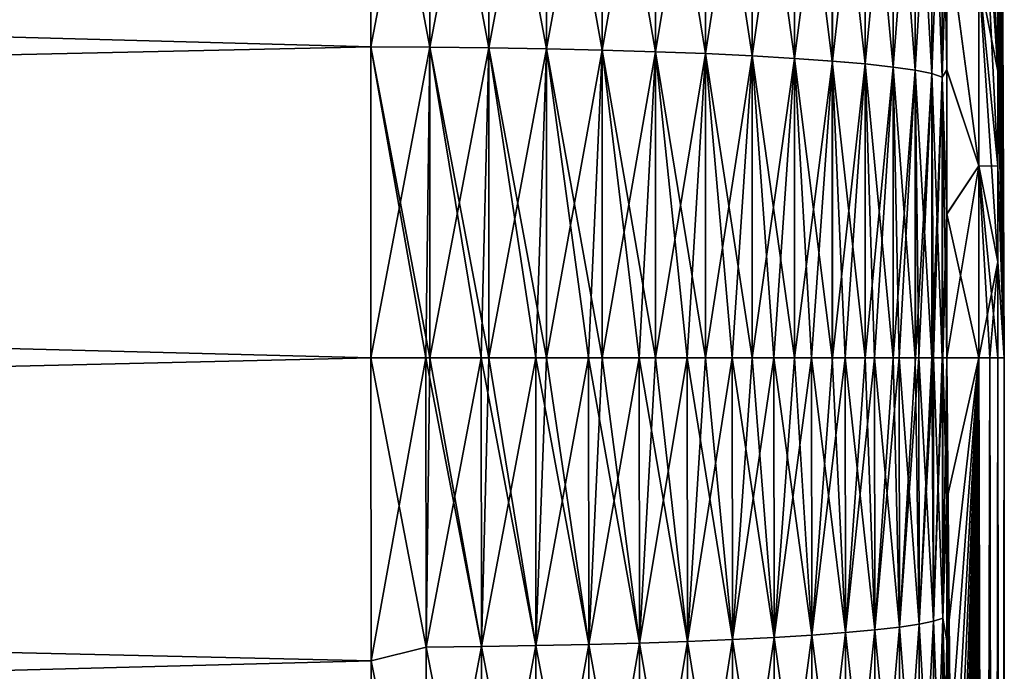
# Model space of a CAD drawing. Header units: metres. Extents: x -2 to 85, y -75 to 96.
# Tile 219 of 256: x 29.01 to 31.5, y -38.79 to -37.14. Entities that reach past the tile are written whole.
import ezdxf

# ---------------------------------------------------------------- set-up
doc = ezdxf.new("R2010")
doc.units = ezdxf.units.M
doc.layers.add('solid_20204500', color=7, linetype='CONTINUOUS')

msp = doc.modelspace()

# ---------------------------------------------------------------- linework, layer by layer
at = {"layer": 'solid_20204500'}
for points in [[(31.483782, -33.972858), (31.483782, -33.980206, 0.243153), (31.5, -38)], [(31.483782, -33.980206, -0.243153), (31.483782, -33.972858), (31.5, -38)], [(31.483782, -33.980206, 0.243153), (31.483782, -34.00222, 0.485418), (31.5, -38)], [(31.483782, -34.00222, -0.485418), (31.483782, -33.980206, -0.243153), (31.5, -38)], [(31.483782, -34.00222, 0.485418), (31.483782, -34.038826, 0.725912), (31.5, -38)], [(31.483782, -34.038826, -0.725912), (31.483782, -34.00222, -0.485418), (31.5, -38)], [(31.483782, -34.038826, 0.725912), (31.483782, -34.089882, 0.963758), (31.5, -38)], [(31.483782, -34.089882, -0.963758), (31.483782, -34.038826, -0.725912), (31.5, -38)], [(31.483782, -34.089882, 0.963758), (31.483782, -34.155205, 1.198087), (31.5, -38)], [(31.483782, -34.155205, -1.198087), (31.483782, -34.089882, -0.963758), (31.5, -38)], [(31.483782, -34.155205, 1.198087), (31.483782, -34.234558, 1.428044), (31.5, -38)], [(31.483782, -34.234558, -1.428044), (31.483782, -34.155205, -1.198087), (31.5, -38)], [(31.483782, -34.234558, 1.428044), (31.483782, -34.327652, 1.65279), (31.5, -38)], [(31.483782, -34.327652, -1.65279), (31.483782, -34.234558, -1.428044), (31.5, -38)], [(31.483782, -34.327652, 1.65279), (31.483782, -34.434143, 1.871505), (31.5, -38)], [(31.483782, -34.434143, -1.871505), (31.483782, -34.327652, -1.65279), (31.5, -38)], [(31.483782, -34.434143, 1.871505), (31.483782, -34.55365, 2.083392), (31.5, -38)], [(31.483782, -34.55365, -2.083392), (31.483782, -34.434143, -1.871505), (31.5, -38)], [(31.483782, -34.55365, 2.083392), (31.483782, -34.68573, 2.287677), (31.5, -38)], [(31.483782, -34.68573, -2.287677), (31.483782, -34.55365, -2.083392), (31.5, -38)], [(31.483782, -34.68573, 2.287677), (31.483782, -34.829903, 2.483613), (31.5, -38)], [(31.483782, -34.829903, -2.483613), (31.483782, -34.68573, -2.287677), (31.5, -38)], [(31.483782, -34.829903, 2.483613), (31.483782, -34.985641, 2.670488), (31.5, -38)], [(31.483782, -34.985641, -2.670488), (31.483782, -34.829903, -2.483613), (31.5, -38)], [(31.483782, -34.985641, 2.670488), (31.483782, -35.152382, 2.847618), (31.5, -38)], [(31.483782, -35.152382, -2.847618), (31.483782, -34.985641, -2.670488), (31.5, -38)], [(31.483782, -35.152382, 2.847618), (31.483782, -35.329514, 3.014358), (31.5, -38)], [(31.483782, -35.329514, -3.014358), (31.483782, -35.152382, -2.847618), (31.5, -38)], [(31.483782, -35.329514, 3.014358), (31.483782, -35.516388, 3.170099), (31.5, -38)], [(31.483782, -35.516388, -3.170099), (31.483782, -35.329514, -3.014358), (31.5, -38)], [(31.483782, -35.516388, 3.170099), (31.483782, -35.712322, 3.314272), (31.5, -38)], [(31.483782, -35.712322, -3.314272), (31.483782, -35.516388, -3.170099), (31.5, -38)], [(31.483782, -35.712322, 3.314272), (31.483782, -35.916607, 3.446352), (31.5, -38)], [(31.483782, -35.916607, -3.446352), (31.483782, -35.712322, -3.314272), (31.5, -38)], [(31.483782, -35.916607, 3.446352), (31.483782, -36.128494, 3.565856), (31.5, -38)], [(31.483782, -36.128494, -3.565856), (31.483782, -35.916607, -3.446352), (31.5, -38)], [(31.435064, -36.071583, -7.823894), (31.483782, -37.036243, -3.910119), (31.483782, -37.274086, -3.961176)], [(31.435064, -36.547497, -7.926055), (31.435064, -36.071583, -7.823894), (31.483782, -37.274086, -3.961176)], [(31.483782, -36.128494, 3.565856), (31.483782, -36.34721, 3.672349), (31.5, -38)], [(31.483782, -36.34721, -3.672349), (31.483782, -36.128494, -3.565856), (31.5, -38)], [(31.483782, -36.34721, 3.672349), (31.483782, -36.571957, 3.765442), (31.5, -38)], [(31.483782, -36.571957, -3.765442), (31.483782, -36.34721, -3.672349), (31.5, -38)], [(13.349999, -36.763554, 13.93477), (29.895023, -37.212536, 13.520465), (29.895031, -36.427731, 13.451805)], [(13.35, -36.763546, -13.934657), (29.89497, -36.427715, -13.451804), (29.894979, -37.212524, -13.520466)], [(29.89497, -36.427715, -13.451804), (30.044439, -36.429047, -13.440265), (30.044434, -37.213192, -13.508872)], [(29.894979, -37.212524, -13.520466), (29.89497, -36.427715, -13.451804), (30.044434, -37.213192, -13.508872)], [(29.895031, -36.427731, 13.451805), (29.895023, -37.212536, 13.520465), (30.04451, -36.429047, 13.440536)], [(29.895023, -37.212536, 13.520465), (30.044506, -37.213192, 13.509144), (30.04451, -36.429047, 13.440536)], [(30.044434, -37.213192, -13.508872), (30.044439, -36.429047, -13.440265), (30.194088, -37.214756, -13.482039)], [(30.044439, -36.429047, -13.440265), (30.194094, -36.432167, -13.413568), (30.194088, -37.214756, -13.482039)], [(30.04451, -36.429047, 13.440536), (30.044506, -37.213192, 13.509144), (30.194164, -36.432167, 13.413838)], [(30.044506, -37.213192, 13.509144), (30.19416, -37.214756, 13.48231), (30.194164, -36.432167, 13.413838)], [(30.194088, -37.214756, -13.482039), (30.194094, -36.432167, -13.413568), (30.340252, -37.21719, -13.44022)], [(30.194094, -36.432167, -13.413568), (30.340258, -36.437031, -13.371961), (30.340252, -37.21719, -13.44022)], [(30.194164, -36.432167, 13.413838), (30.19416, -37.214756, 13.48231), (30.340328, -36.437031, 13.372231)], [(30.19416, -37.214756, 13.48231), (30.340324, -37.21719, 13.440489), (30.340328, -36.437031, 13.372231)], [(30.340252, -37.21719, -13.44022), (30.340258, -36.437031, -13.371961), (30.481426, -37.220474, -13.383842)], [(30.340258, -36.437031, -13.371961), (30.48143, -36.443588, -13.31587), (30.481426, -37.220474, -13.383842)], [(30.340328, -36.437031, 13.372231), (30.340324, -37.21719, 13.440489), (30.481503, -36.443588, 13.316138)], [(30.340324, -37.21719, 13.440489), (30.481497, -37.220474, 13.384111), (30.481503, -36.443588, 13.316138)], [(30.481426, -37.220474, -13.383842), (30.48143, -36.443588, -13.31587), (30.616156, -37.224571, -13.313488)], [(30.48143, -36.443588, -13.31587), (30.616161, -36.451767, -13.245872), (30.616156, -37.224571, -13.313488)], [(30.481503, -36.443588, 13.316138), (30.481497, -37.220474, 13.384111), (30.616232, -36.451767, 13.24614)], [(30.481497, -37.220474, 13.384111), (30.616228, -37.224571, 13.313756), (30.616232, -36.451767, 13.24614)], [(30.616156, -37.224571, -13.313488), (30.616161, -36.451767, -13.245872), (30.743059, -37.229443, -13.229877)], [(30.616161, -36.451767, -13.245872), (30.743065, -36.461491, -13.162686), (30.743059, -37.229443, -13.229877)], [(30.616232, -36.451767, 13.24614), (30.616228, -37.224571, 13.313756), (30.743135, -36.461491, 13.162954)], [(30.616228, -37.224571, 13.313756), (30.74313, -37.229443, 13.230145), (30.743135, -36.461491, 13.162954)], [(30.743059, -37.229443, -13.229877), (30.743065, -36.461491, -13.162686), (30.860832, -37.235035, -13.133872)], [(30.743065, -36.461491, -13.162686), (30.860838, -36.472656, -13.067168), (30.860832, -37.235035, -13.133872)], [(30.743135, -36.461491, 13.162954), (30.74313, -37.229443, 13.230145), (30.860909, -36.472656, 13.067435)], [(30.74313, -37.229443, 13.230145), (30.860903, -37.235035, 13.134138), (30.860909, -36.472656, 13.067435)], [(30.860832, -37.235035, -13.133872), (30.860838, -36.472656, -13.067168), (30.968266, -37.241291, -13.026456)], [(30.860838, -36.472656, -13.067168), (30.968269, -36.485149, -12.960299), (30.968266, -37.241291, -13.026456)], [(30.860909, -36.472656, 13.067435), (30.860903, -37.235035, 13.134138), (30.96834, -36.485149, 12.960565)], [(30.860903, -37.235035, 13.134138), (30.968334, -37.241291, 13.026723), (30.96834, -36.485149, 12.960565)], [(30.968266, -37.241291, -13.026456), (30.968269, -36.485149, -12.960299), (31.064253, -37.248146, -12.908735)], [(30.968269, -36.485149, -12.960299), (31.064259, -36.498837, -12.843175), (31.064253, -37.248146, -12.908735)], [(30.96834, -36.485149, 12.960565), (30.968334, -37.241291, 13.026723), (31.064327, -36.498837, 12.843441)], [(30.968334, -37.241291, 13.026723), (31.064322, -37.248146, 12.909), (31.064327, -36.498837, 12.843441)], [(31.064253, -37.248146, -12.908735), (31.064259, -36.498837, -12.843175), (31.14781, -37.255531, -12.781918)], [(31.064259, -36.498837, -12.843175), (31.147814, -36.513584, -12.717001), (31.14781, -37.255531, -12.781918)], [(31.064327, -36.498837, 12.843441), (31.064322, -37.248146, 12.909), (31.147882, -36.513584, 12.717267)], [(31.064322, -37.248146, 12.909), (31.147879, -37.255531, 12.782183), (31.147882, -36.513584, 12.717267)], [(31.14781, -37.255531, -12.781918), (31.147814, -36.513584, -12.717001), (31.218077, -37.263374, -12.647307)], [(31.147814, -36.513584, -12.717001), (31.218082, -36.52924, -12.583075), (31.218077, -37.263374, -12.647307)], [(31.147882, -36.513584, 12.717267), (31.147879, -37.255531, 12.782183), (31.218149, -36.52924, 12.58334)], [(31.147879, -37.255531, 12.782183), (31.218145, -37.263374, 12.647573), (31.218149, -36.52924, 12.58334)], [(31.218077, -37.263374, -12.647307), (31.218082, -36.52924, -12.583075), (31.274332, -37.271587, -12.506287)], [(31.218082, -36.52924, -12.583075), (31.274338, -36.545639, -12.44277), (31.274332, -37.271587, -12.506287)], [(31.218149, -36.52924, 12.58334), (31.218145, -37.263374, 12.647573), (31.274405, -36.545639, 12.443035)], [(31.218145, -37.263374, 12.647573), (31.274399, -37.271587, 12.506552), (31.274405, -36.545639, 12.443035)], [(31.274332, -37.271587, -12.506287), (31.274338, -36.545639, -12.44277), (31.315998, -37.28009, -12.360305)], [(31.274338, -36.545639, -12.44277), (31.316004, -36.562614, -12.29753), (31.315998, -37.28009, -12.360305)], [(31.274405, -36.545639, 12.443035), (31.274399, -37.271587, 12.506552), (31.316069, -36.562614, 12.297794)], [(31.274399, -37.271587, 12.506552), (31.316065, -37.28009, 12.36057), (31.316069, -36.562614, 12.297794)], [(31.315998, -37.28009, -12.360305), (31.316004, -36.562614, -12.29753), (31.342648, -37.288792, -12.210863)], [(31.316004, -36.562614, -12.29753), (31.342651, -36.579994, -12.148847), (31.342648, -37.288792, -12.210863)], [(31.316069, -36.562614, 12.297794), (31.316065, -37.28009, 12.36057), (31.342716, -36.579994, 12.149111)], [(31.435064, -36.547497, 7.926055), (31.483782, -37.274086, 3.961176), (31.483782, -37.036243, 3.910119)], [(31.435064, -36.547497, 7.926055), (31.435064, -37.028709, 7.999294), (31.483782, -37.274086, 3.961176)], [(31.435064, -36.547497, -7.926055), (31.483782, -37.274086, -3.961176), (31.483782, -37.514584, -3.997778)], [(31.435064, -37.028709, -7.999294), (31.435064, -36.547497, -7.926055), (31.483782, -37.514584, -3.997778)], [(31.316065, -37.28009, 12.36057), (31.342712, -37.288792, 12.211127), (31.342716, -36.579994, 12.149111)], [(31.35405, -37.270309, -12.058048), (31.342648, -37.288792, -12.210863), (31.342651, -36.579994, -12.148847)], [(31.35405, -36.906326, -12.030479), (31.35405, -37.270309, -12.058048), (31.342651, -36.579994, -12.148847)], [(31.354044, -36.907761, 12.030883), (31.342716, -36.579994, 12.149111), (31.342712, -37.288792, 12.211127)], [(31.483782, -36.571957, 3.765442), (31.483782, -36.801914, 3.844795), (31.5, -38)], [(31.483782, -36.801914, -3.844795), (31.483782, -36.571957, -3.765442), (31.5, -38)], [(13.349999, -36.763554, 13.93477), (13.349999, -37.575203, 13.983068), (29.895023, -37.212536, 13.520465)], [(13.35, -37.575188, -13.982955), (13.35, -36.763546, -13.934657), (29.894979, -37.212524, -13.520466)], [(31.483782, -36.801914, 3.844795), (31.483782, -37.036243, 3.910119), (31.5, -38)], [(31.483782, -37.036243, -3.910119), (31.483782, -36.801914, -3.844795), (31.5, -38)], [(31.354044, -37.271336, 12.058323), (31.354044, -36.907761, 12.030883), (31.342712, -37.288792, 12.211127)], [(31.435064, -37.513466, 8.043345), (31.354044, -36.907761, 12.030883), (31.354044, -37.271336, 12.058323)], [(31.435064, -37.028709, 7.999294), (31.354044, -36.907761, 12.030883), (31.435064, -37.513466, 8.043345)], [(31.435064, -37.513466, -8.043345), (31.35405, -37.270309, -12.058048), (31.35405, -36.906326, -12.030479)], [(31.435064, -37.513466, -8.043345), (31.35405, -36.906326, -12.030479), (31.435064, -37.028709, -7.999294)], [(31.435064, -37.028709, 7.999294), (31.483782, -37.514584, 3.997778), (31.483782, -37.274086, 3.961176)], [(31.435064, -37.028709, 7.999294), (31.435064, -37.513466, 8.043345), (31.483782, -37.514584, 3.997778)], [(31.435064, -37.028709, -7.999294), (31.483782, -37.514584, -3.997778), (31.483782, -37.756847, -4.019793)], [(31.435064, -37.513466, -8.043345), (31.435064, -37.028709, -7.999294), (31.483782, -37.756847, -4.019793)], [(31.483782, -37.036243, 3.910119), (31.483782, -37.274086, 3.961176), (31.5, -38)], [(31.483782, -37.274086, -3.961176), (31.483782, -37.036243, -3.910119), (31.5, -38)], [(13.349999, -37.575203, 13.983068), (29.895012, -38, 13.543378), (29.895023, -37.212536, 13.520465)], [(13.35, -37.575188, -13.982955), (29.894979, -37.212524, -13.520466), (29.895012, -38, -13.543378)], [(29.894979, -37.212524, -13.520466), (30.044434, -37.213192, -13.508872), (30.044426, -38, -13.53177)], [(30.034353, -38, -13.533022), (29.894979, -37.212524, -13.520466), (30.044426, -38, -13.53177)], [(30.034353, -38, -13.533022), (29.895012, -38, -13.543378), (29.894979, -37.212524, -13.520466)], [(29.895023, -37.212536, 13.520465), (29.895012, -38, 13.543378), (30.044506, -37.213192, 13.509144)], [(29.895012, -38, 13.543378), (30.034405, -38, 13.533296), (30.044506, -37.213192, 13.509144)], [(30.034405, -38, 13.533296), (30.044498, -38, 13.532042), (30.044506, -37.213192, 13.509144)], [(30.174807, -38, -13.509239), (30.044426, -38, -13.53177), (30.044434, -37.213192, -13.508872)], [(30.044434, -37.213192, -13.508872), (30.194088, -37.214756, -13.482039), (30.194082, -38, -13.504891)], [(30.174807, -38, -13.509239), (30.044434, -37.213192, -13.508872), (30.194082, -38, -13.504891)], [(30.044506, -37.213192, 13.509144), (30.044498, -38, 13.532042), (30.19416, -37.214756, 13.48231)], [(30.044498, -38, 13.532042), (30.174862, -38, 13.509514), (30.19416, -37.214756, 13.48231)], [(30.174862, -38, 13.509514), (30.194155, -38, 13.505162), (30.19416, -37.214756, 13.48231)], [(30.312754, -38, -13.472117), (30.194082, -38, -13.504891), (30.194088, -37.214756, -13.482039)], [(30.194088, -37.214756, -13.482039), (30.340252, -37.21719, -13.44022), (30.340248, -38, -13.463001)], [(30.312754, -38, -13.472117), (30.194088, -37.214756, -13.482039), (30.340248, -38, -13.463001)], [(30.19416, -37.214756, 13.48231), (30.194155, -38, 13.505162), (30.340324, -37.21719, 13.440489)], [(30.194155, -38, 13.505162), (30.31284, -38, 13.472383), (30.340324, -37.21719, 13.440489)], [(30.31284, -38, 13.472383), (30.340321, -38, 13.463271), (30.340324, -37.21719, 13.440489)], [(30.446465, -38, -13.422075), (30.340248, -38, -13.463001), (30.340252, -37.21719, -13.44022)], [(30.340252, -37.21719, -13.44022), (30.481426, -37.220474, -13.383842), (30.481421, -38, -13.406528)], [(30.446465, -38, -13.422075), (30.340252, -37.21719, -13.44022), (30.481421, -38, -13.406528)], [(30.340324, -37.21719, 13.440489), (30.340321, -38, 13.463271), (30.481497, -37.220474, 13.384111)], [(30.340321, -38, 13.463271), (30.446573, -38, 13.422329), (30.481497, -37.220474, 13.384111)], [(30.446573, -38, 13.422329), (30.481493, -38, 13.406797), (30.481497, -37.220474, 13.384111)], [(30.57478, -38, -13.359566), (30.481421, -38, -13.406528), (30.481426, -37.220474, -13.383842)], [(30.481426, -37.220474, -13.383842), (30.616156, -37.224571, -13.313488), (30.616152, -38, -13.336054)], [(30.57478, -38, -13.359566), (30.481426, -37.220474, -13.383842), (30.616152, -38, -13.336054)], [(30.481497, -37.220474, 13.384111), (30.481493, -38, 13.406797), (30.616228, -37.224571, 13.313756)], [(30.481493, -38, 13.406797), (30.574909, -38, 13.359802), (30.616228, -37.224571, 13.313756)], [(30.574909, -38, 13.359802), (30.616224, -38, 13.336322), (30.616228, -37.224571, 13.313756)], [(30.696432, -38, -13.285237), (30.616152, -38, -13.336054), (30.616156, -37.224571, -13.313488)], [(30.616156, -37.224571, -13.313488), (30.743059, -37.229443, -13.229877), (30.743055, -38, -13.252302)], [(30.696432, -38, -13.285237), (30.616156, -37.224571, -13.313488), (30.743055, -38, -13.252302)], [(30.616228, -37.224571, 13.313756), (30.616224, -38, 13.336322), (30.74313, -37.229443, 13.230145)], [(30.616224, -38, 13.336322), (30.696579, -38, 13.285454), (30.74313, -37.229443, 13.230145)], [(30.696579, -38, 13.285454), (30.743126, -38, 13.25257), (30.74313, -37.229443, 13.230145)], [(30.810429, -38, -13.199739), (30.743055, -38, -13.252302), (30.743059, -37.229443, -13.229877)], [(30.743059, -37.229443, -13.229877), (30.860832, -37.235035, -13.133872), (30.860828, -38, -13.156134)], [(30.810429, -38, -13.199739), (30.743059, -37.229443, -13.229877), (30.860828, -38, -13.156134)], [(30.74313, -37.229443, 13.230145), (30.743126, -38, 13.25257), (30.860903, -37.235035, 13.134138)], [(30.743126, -38, 13.25257), (30.810589, -38, 13.199931), (30.860903, -37.235035, 13.134138)], [(30.810589, -38, 13.199931), (30.860899, -38, 13.156401), (30.860903, -37.235035, 13.134138)], [(30.915758, -38, -13.103849), (30.860828, -38, -13.156134), (30.860832, -37.235035, -13.133872)], [(30.860832, -37.235035, -13.133872), (30.968266, -37.241291, -13.026456), (30.968262, -38, -13.048536)], [(30.915758, -38, -13.103849), (30.860832, -37.235035, -13.133872), (30.968262, -38, -13.048536)], [(30.860903, -37.235035, 13.134138), (30.860899, -38, 13.156401), (30.968334, -37.241291, 13.026723)], [(30.860899, -38, 13.156401), (30.915926, -38, 13.104017), (30.968334, -37.241291, 13.026723)], [(30.915926, -38, 13.104017), (30.96833, -38, 13.048802), (30.968334, -37.241291, 13.026723)], [(31.011517, -38, -12.998401), (30.968262, -38, -13.048536), (30.968266, -37.241291, -13.026456)], [(30.968266, -37.241291, -13.026456), (31.064253, -37.248146, -12.908735), (31.064249, -38, -12.930616)], [(31.011517, -38, -12.998401), (30.968266, -37.241291, -13.026456), (31.064249, -38, -12.930616)], [(30.968334, -37.241291, 13.026723), (30.96833, -38, 13.048802), (31.064322, -37.248146, 12.909)], [(30.96833, -38, 13.048802), (31.011688, -38, 12.998542), (31.064322, -37.248146, 12.909)], [(31.011688, -38, 12.998542), (31.064318, -38, 12.930882), (31.064322, -37.248146, 12.909)], [(31.096872, -38, -12.884297), (31.064249, -38, -12.930616), (31.064253, -37.248146, -12.908735)], [(31.064253, -37.248146, -12.908735), (31.14781, -37.255531, -12.781918), (31.147804, -38, -12.803584)], [(31.096872, -38, -12.884297), (31.064253, -37.248146, -12.908735), (31.147804, -38, -12.803584)], [(31.064322, -37.248146, 12.909), (31.064318, -38, 12.930882), (31.147879, -37.255531, 12.782183)], [(31.064318, -38, 12.930882), (31.097042, -38, 12.884413), (31.147879, -37.255531, 12.782183)], [(31.097042, -38, 12.884413), (31.147873, -38, 12.803849), (31.147879, -37.255531, 12.782183)], [(31.171049, -38, -12.76255), (31.147804, -38, -12.803584), (31.14781, -37.255531, -12.781918)], [(31.14781, -37.255531, -12.781918), (31.218077, -37.263374, -12.647307), (31.218073, -38, -12.668746)], [(31.171049, -38, -12.76255), (31.14781, -37.255531, -12.781918), (31.218073, -38, -12.668746)], [(31.147879, -37.255531, 12.782183), (31.147873, -38, 12.803849), (31.218145, -37.263374, 12.647573)], [(31.147873, -38, 12.803849), (31.171213, -38, 12.76264), (31.218145, -37.263374, 12.647573)], [(31.171213, -38, 12.76264), (31.21814, -38, 12.669011), (31.218145, -37.263374, 12.647573)], [(31.233398, -38, -12.634156), (31.218073, -38, -12.668746), (31.218077, -37.263374, -12.647307)], [(31.218077, -37.263374, -12.647307), (31.274332, -37.271587, -12.506287), (31.274328, -38, -12.527484)], [(31.233398, -38, -12.634156), (31.218077, -37.263374, -12.647307), (31.274328, -38, -12.527484)], [(31.218145, -37.263374, 12.647573), (31.21814, -38, 12.669011), (31.274399, -37.271587, 12.506552)], [(31.21814, -38, 12.669011), (31.233551, -38, 12.634222), (31.274399, -37.271587, 12.506552)], [(31.233551, -38, 12.634222), (31.274925, -38, 12.526192), (31.274399, -37.271587, 12.506552)], [(31.283274, -38, -12.500379), (31.274328, -38, -12.527484), (31.274332, -37.271587, -12.506287)], [(31.274332, -37.271587, -12.506287), (31.315998, -37.28009, -12.360305), (31.315994, -38, -12.381254)], [(31.283274, -38, -12.500379), (31.274332, -37.271587, -12.506287), (31.315994, -38, -12.381254)], [(31.274399, -37.271587, 12.506552), (31.274925, -38, 12.526192), (31.316065, -37.28009, 12.36057)], [(31.274925, -38, 12.526192), (31.283411, -38, 12.500422), (31.316065, -37.28009, 12.36057)], [(31.283411, -38, 12.500422), (31.316504, -38, 12.379593), (31.316065, -37.28009, 12.36057)], [(31.320223, -38, -12.362389), (31.315994, -38, -12.381254), (31.315998, -37.28009, -12.360305)], [(31.315998, -37.28009, -12.360305), (31.342648, -37.288792, -12.210863), (31.342644, -38, -12.231557)], [(31.320223, -38, -12.362389), (31.315998, -37.28009, -12.360305), (31.342644, -38, -12.231557)], [(31.316065, -37.28009, 12.36057), (31.316504, -38, 12.379593), (31.342712, -37.288792, 12.211127)], [(31.316504, -38, 12.379593), (31.320345, -38, 12.362391), (31.342712, -37.288792, 12.211127)], [(31.320345, -38, 12.362391), (31.342709, -38, 12.23182), (31.342712, -37.288792, 12.211127)], [(31.343836, -38, -12.221846), (31.342644, -38, -12.231557), (31.342648, -37.288792, -12.210863)], [(31.35405, -37.270309, -12.058048), (31.35405, -37.634975, -12.074616), (31.342648, -37.288792, -12.210863)], [(31.354048, -38, -12.080166), (31.343836, -38, -12.221846), (31.342648, -37.288792, -12.210863)], [(31.35405, -37.634975, -12.074616), (31.354048, -38, -12.080166), (31.342648, -37.288792, -12.210863)], [(31.354046, -37.635529, 12.074755), (31.342712, -37.288792, 12.211127), (31.342709, -38, 12.23182)], [(31.354046, -37.635529, 12.074755), (31.354044, -37.271336, 12.058323), (31.342712, -37.288792, 12.211127)], [(31.435064, -37.513466, 8.043345), (31.354044, -37.271336, 12.058323), (31.354046, -37.635529, 12.074755)], [(31.435064, -37.513466, -8.043345), (31.35405, -37.634975, -12.074616), (31.35405, -37.270309, -12.058048)], [(31.483782, -37.274086, 3.961176), (31.483782, -37.514584, 3.997778), (31.5, -38)], [(31.483782, -37.514584, -3.997778), (31.483782, -37.274086, -3.961176), (31.5, -38)], [(31.435064, -37.513466, 8.043345), (31.354046, -37.635529, 12.074755), (31.354048, -38, 12.080166)], [(31.435064, -37.513466, 8.043345), (31.354048, -38, 12.080166), (31.435064, -38, 8.058046)], [(31.435064, -38, -8.058046), (31.35405, -37.634975, -12.074616), (31.435064, -37.513466, -8.043345)], [(31.435064, -37.513466, 8.043345), (31.483782, -37.756847, 4.019793), (31.483782, -37.514584, 3.997778)], [(31.435064, -37.513466, 8.043345), (31.435064, -38, 8.058046), (31.483782, -37.756847, 4.019793)], [(31.435064, -37.513466, -8.043345), (31.483782, -37.756847, -4.019793), (31.483782, -38, -4.027141)], [(31.435064, -37.513466, -8.043345), (31.483782, -38, -4.027141), (31.463511, -38, -6.040524)], [(31.435064, -38, -8.058046), (31.435064, -37.513466, -8.043345), (31.463511, -38, -6.040524)], [(31.483782, -37.514584, 3.997778), (31.483782, -37.756847, 4.019793), (31.5, -38)], [(31.483782, -37.756847, -4.019793), (31.483782, -37.514584, -3.997778), (31.5, -38)], [(13.349999, -37.575203, 13.983068), (13.349999, -38.38829, 13.984129), (29.895012, -38, 13.543378)], [(13.35, -38.388268, -13.984017), (13.35, -37.575188, -13.982955), (29.895012, -38, -13.543378)], [(31.354046, -37.635529, 12.074755), (31.342709, -38, 12.23182), (31.343922, -38, 12.221943)], [(31.354046, -37.635529, 12.074755), (31.343922, -38, 12.221943), (31.354048, -38, 12.080166)], [(31.435064, -38, -8.058046), (31.354048, -38, -12.080166), (31.35405, -37.634975, -12.074616)], [(31.435064, -38, 8.058046), (31.463511, -38, 6.040524), (31.483782, -37.756847, 4.019793)], [(31.463511, -38, 6.040524), (31.483782, -38, 4.027141), (31.483782, -37.756847, 4.019793)], [(31.483782, -37.756847, 4.019793), (31.483782, -38, 4.027141), (31.5, -38)], [(31.483782, -38, -4.027141), (31.483782, -37.756847, -4.019793), (31.5, -38)], [(13.349999, -38.38829, 13.984129), (29.895658, -38.766853, 13.521633), (29.895012, -38, 13.543378)], [(29.895658, -38.766853, -13.521633), (13.35, -38.388268, -13.984017), (29.895012, -38, -13.543378)], [(29.895658, -38.766853, 13.521633), (30.034405, -38, 13.533296), (29.895012, -38, 13.543378)], [(30.034985, -38.732197, -13.512955), (29.895012, -38, -13.543378), (30.034353, -38, -13.533022)], [(30.034985, -38.732197, -13.512955), (29.895658, -38.766853, -13.521633), (29.895012, -38, -13.543378)], [(30.034985, -38.732197, 13.512955), (30.034405, -38, 13.533296), (29.895658, -38.766853, 13.521633)], [(30.175514, -38.730728, -13.489113), (30.034353, -38, -13.533022), (30.044426, -38, -13.53177)], [(30.175514, -38.730728, -13.489113), (30.034985, -38.732197, -13.512955), (30.034353, -38, -13.533022)], [(30.034985, -38.732197, 13.512955), (30.044498, -38, 13.532042), (30.034405, -38, 13.533296)], [(30.034985, -38.732197, 13.512955), (30.174862, -38, 13.509514), (30.044498, -38, 13.532042)], [(30.175514, -38.730728, 13.489113), (30.174862, -38, 13.509514), (30.034985, -38.732197, 13.512955)], [(30.175514, -38.730728, -13.489113), (30.044426, -38, -13.53177), (30.174807, -38, -13.509239)], [(30.313429, -38.728546, -13.452116), (30.174807, -38, -13.509239), (30.194082, -38, -13.504891)], [(30.313429, -38.728546, -13.452116), (30.175514, -38.730728, -13.489113), (30.174807, -38, -13.509239)], [(30.175514, -38.730728, 13.489113), (30.194155, -38, 13.505162), (30.174862, -38, 13.509514)], [(30.175514, -38.730728, 13.489113), (30.31284, -38, 13.472383), (30.194155, -38, 13.505162)], [(30.313429, -38.728546, 13.452116), (30.31284, -38, 13.472383), (30.175514, -38.730728, 13.489113)], [(30.313429, -38.728546, -13.452116), (30.194082, -38, -13.504891), (30.312754, -38, -13.472117)], [(30.447233, -38.725674, -13.402242), (30.312754, -38, -13.472117), (30.340248, -38, -13.463001)], [(30.447233, -38.725674, -13.402242), (30.313429, -38.728546, -13.452116), (30.312754, -38, -13.472117)], [(30.313429, -38.728546, 13.452116), (30.340321, -38, 13.463271), (30.31284, -38, 13.472383)], [(30.313429, -38.728546, 13.452116), (30.446573, -38, 13.422329), (30.340321, -38, 13.463271)], [(30.447233, -38.725674, 13.402242), (30.446573, -38, 13.422329), (30.313429, -38.728546, 13.452116)], [(30.447233, -38.725674, -13.402242), (30.340248, -38, -13.463001), (30.446465, -38, -13.422075)], [(30.575506, -38.722126, -13.339846), (30.446465, -38, -13.422075), (30.481421, -38, -13.406528)], [(30.575506, -38.722126, -13.339846), (30.447233, -38.725674, -13.402242), (30.446465, -38, -13.422075)], [(30.447233, -38.725674, 13.402242), (30.481493, -38, 13.406797), (30.446573, -38, 13.422329)], [(30.447233, -38.725674, 13.402242), (30.574909, -38, 13.359802), (30.481493, -38, 13.406797)], [(30.575506, -38.722126, 13.339846), (30.574909, -38, 13.359802), (30.447233, -38.725674, 13.402242)], [(30.575506, -38.722126, -13.339846), (30.481421, -38, -13.406528), (30.57478, -38, -13.359566)], [(30.697155, -38.717945, -13.26559), (30.57478, -38, -13.359566), (30.616152, -38, -13.336054)], [(30.697155, -38.717945, -13.26559), (30.575506, -38.722126, -13.339846), (30.57478, -38, -13.359566)], [(30.575506, -38.722126, 13.339846), (30.616224, -38, 13.336322), (30.574909, -38, 13.359802)], [(30.575506, -38.722126, 13.339846), (30.696579, -38, 13.285454), (30.616224, -38, 13.336322)], [(30.697155, -38.717945, 13.26559), (30.696579, -38, 13.285454), (30.575506, -38.722126, 13.339846)], [(30.697155, -38.717945, -13.26559), (30.616152, -38, -13.336054), (30.696432, -38, -13.285237)], [(30.811167, -38.713169, -13.180217), (30.696432, -38, -13.285237), (30.743055, -38, -13.252302)], [(30.811167, -38.713169, -13.180217), (30.697155, -38.717945, -13.26559), (30.696432, -38, -13.285237)], [(30.697155, -38.717945, 13.26559), (30.743126, -38, 13.25257), (30.696579, -38, 13.285454)], [(30.697155, -38.717945, 13.26559), (30.810589, -38, 13.199931), (30.743126, -38, 13.25257)], [(30.811167, -38.713169, 13.180217), (30.810589, -38, 13.199931), (30.697155, -38.717945, 13.26559)], [(30.811167, -38.713169, -13.180217), (30.743055, -38, -13.252302), (30.810429, -38, -13.199739)], [(30.916529, -38.70784, -13.08447), (30.810429, -38, -13.199739), (30.860828, -38, -13.156134)], [(30.916529, -38.70784, -13.08447), (30.811167, -38.713169, -13.180217), (30.810429, -38, -13.199739)], [(30.811167, -38.713169, 13.180217), (30.860899, -38, 13.156401), (30.810589, -38, 13.199931)], [(30.811167, -38.713169, 13.180217), (30.915926, -38, 13.104017), (30.860899, -38, 13.156401)], [(30.916529, -38.70784, 13.08447), (30.915926, -38, 13.104017), (30.811167, -38.713169, 13.180217)], [(30.916529, -38.70784, -13.08447), (30.860828, -38, -13.156134), (30.915758, -38, -13.103849)], [(31.012278, -38.702003, -12.979136), (30.915758, -38, -13.103849), (30.968262, -38, -13.048536)], [(31.012278, -38.702003, -12.979136), (30.916529, -38.70784, -13.08447), (30.915758, -38, -13.103849)], [(30.916529, -38.70784, 13.08447), (30.96833, -38, 13.048802), (30.915926, -38, 13.104017)], [(30.916529, -38.70784, 13.08447), (31.011688, -38, 12.998542), (30.96833, -38, 13.048802)], [(31.012278, -38.702003, 12.979136), (31.011688, -38, 12.998542), (30.916529, -38.70784, 13.08447)], [(31.012278, -38.702003, -12.979136), (30.968262, -38, -13.048536), (31.011517, -38, -12.998401)], [(31.097624, -38.695713, -12.865182), (31.011517, -38, -12.998401), (31.064249, -38, -12.930616)], [(31.097624, -38.695713, -12.865182), (31.012278, -38.702003, -12.979136), (31.011517, -38, -12.998401)], [(31.012278, -38.702003, 12.979136), (31.064318, -38, 12.930882), (31.011688, -38, 12.998542)], [(31.012278, -38.702003, 12.979136), (31.097042, -38, 12.884413), (31.064318, -38, 12.930882)], [(31.097624, -38.695713, 12.865182), (31.097042, -38, 12.884413), (31.012278, -38.702003, 12.979136)], [(31.097624, -38.695713, -12.865182), (31.064249, -38, -12.930616), (31.096872, -38, -12.884297)], [(31.171827, -38.689022, -12.743618), (31.096872, -38, -12.884297), (31.147804, -38, -12.803584)], [(31.171827, -38.689022, -12.743618), (31.097624, -38.695713, -12.865182), (31.096872, -38, -12.884297)], [(31.097624, -38.695713, 12.865182), (31.147873, -38, 12.803849), (31.097042, -38, 12.884413)], [(31.097624, -38.695713, 12.865182), (31.171213, -38, 12.76264), (31.147873, -38, 12.803849)], [(31.171827, -38.689022, 12.743618), (31.171213, -38, 12.76264), (31.097624, -38.695713, 12.865182)], [(31.171827, -38.689022, -12.743618), (31.147804, -38, -12.803584), (31.171049, -38, -12.76255)], [(31.234146, -38.681992, -12.615457), (31.171049, -38, -12.76255), (31.218073, -38, -12.668746)], [(31.234146, -38.681992, -12.615457), (31.171827, -38.689022, -12.743618), (31.171049, -38, -12.76255)], [(31.171827, -38.689022, 12.743618), (31.21814, -38, 12.669011), (31.171213, -38, 12.76264)], [(31.171827, -38.689022, 12.743618), (31.233551, -38, 12.634222), (31.21814, -38, 12.669011)], [(31.234146, -38.681992, 12.615457), (31.233551, -38, 12.634222), (31.171827, -38.689022, 12.743618)], [(31.234146, -38.681992, -12.615457), (31.218073, -38, -12.668746), (31.233398, -38, -12.634156)], [(31.283915, -38.674675, -12.48179), (31.233398, -38, -12.634156), (31.274328, -38, -12.527484)], [(31.283915, -38.674675, -12.48179), (31.234146, -38.681992, -12.615457), (31.233398, -38, -12.634156)], [(31.234146, -38.681992, 12.615457), (31.274925, -38, 12.526192), (31.233551, -38, 12.634222)], [(31.234146, -38.681992, 12.615457), (31.283411, -38, 12.500422), (31.274925, -38, 12.526192)], [(31.283915, -38.674675, 12.48179), (31.283411, -38, 12.500422), (31.234146, -38.681992, 12.615457)], [(31.283915, -38.674675, -12.48179), (31.274328, -38, -12.527484), (31.283274, -38, -12.500379)], [(31.32078, -38.667156, -12.344029), (31.283274, -38, -12.500379), (31.315994, -38, -12.381254)], [(31.32078, -38.667156, -12.344029), (31.283915, -38.674675, -12.48179), (31.283274, -38, -12.500379)], [(31.283915, -38.674675, 12.48179), (31.316504, -38, 12.379593), (31.283411, -38, 12.500422)], [(31.283915, -38.674675, 12.48179), (31.320345, -38, 12.362391), (31.316504, -38, 12.379593)], [(31.32078, -38.667156, 12.344029), (31.320345, -38, 12.362391), (31.283915, -38.674675, 12.48179)], [(31.32078, -38.667156, -12.344029), (31.315994, -38, -12.381254), (31.320223, -38, -12.362389)], [(31.344469, -38.659512, -12.203674), (31.320223, -38, -12.362389), (31.342644, -38, -12.231557)], [(31.344469, -38.659512, -12.203674), (31.32078, -38.667156, -12.344029), (31.320223, -38, -12.362389)], [(31.32078, -38.667156, 12.344029), (31.342709, -38, 12.23182), (31.320345, -38, 12.362391)], [(31.32078, -38.667156, 12.344029), (31.343922, -38, 12.221943), (31.342709, -38, 12.23182)], [(31.32078, -38.667156, 12.344029), (31.344469, -38.659512, 12.203674), (31.343922, -38, 12.221943)], [(31.344469, -38.659512, -12.203674), (31.342644, -38, -12.231557), (31.343836, -38, -12.221846)], [(31.354179, -38.358418, -12.074718), (31.343836, -38, -12.221846), (31.354048, -38, -12.080166)], [(31.354179, -38.358418, -12.074718), (31.344469, -38.659512, -12.203674), (31.343836, -38, -12.221846)], [(31.344469, -38.659512, 12.203674), (31.354048, -38, 12.080166), (31.343922, -38, 12.221943)], [(31.344469, -38.659512, 12.203674), (31.354179, -38.358414, 12.074718), (31.354048, -38, 12.080166)], [(31.434292, -46.927364, 8.105751), (31.435064, -38, 8.058046), (31.354048, -38, 12.080166)], [(31.354568, -38.716175, 12.058588), (31.354048, -38, 12.080166), (31.354179, -38.358414, 12.074718)], [(31.355215, -39.073292, 12.031772), (31.354048, -38, 12.080166), (31.354568, -38.716175, 12.058588)], [(31.356119, -39.430164, 11.99421), (31.354048, -38, 12.080166), (31.355215, -39.073292, 12.031772)], [(31.357273, -39.786163, 11.945998), (31.354048, -38, 12.080166), (31.356119, -39.430164, 11.99421)], [(31.358673, -40.140236, 11.887294), (31.354048, -38, 12.080166), (31.357273, -39.786163, 11.945998)], [(31.360315, -40.492764, 11.818041), (31.354048, -38, 12.080166), (31.358673, -40.140236, 11.887294)], [(31.362192, -40.843174, 11.738322), (31.354048, -38, 12.080166), (31.360315, -40.492764, 11.818041)], [(31.3643, -41.190514, 11.648262), (31.354048, -38, 12.080166), (31.362192, -40.843174, 11.738322)], [(31.366631, -41.535179, 11.547771), (31.354048, -38, 12.080166), (31.3643, -41.190514, 11.648262)], [(31.369177, -41.876621, 11.43703), (31.354048, -38, 12.080166), (31.366631, -41.535179, 11.547771)], [(31.371927, -42.214226, 11.316206), (31.354048, -38, 12.080166), (31.369177, -41.876621, 11.43703)], [(31.374876, -42.548313, 11.185186), (31.354048, -38, 12.080166), (31.371927, -42.214226, 11.316206)], [(31.37801, -42.878376, 11.044223), (31.354048, -38, 12.080166), (31.374876, -42.548313, 11.185186)], [(31.381319, -43.204147, 10.893452), (31.354048, -38, 12.080166), (31.37801, -42.878376, 11.044223)], [(31.384794, -43.525841, 10.732771), (31.354048, -38, 12.080166), (31.381319, -43.204147, 10.893452)], [(31.38842, -43.842621, 10.562549), (31.354048, -38, 12.080166), (31.384794, -43.525841, 10.732771)], [(31.392185, -44.15424, 10.382872), (31.354048, -38, 12.080166), (31.38842, -43.842621, 10.562549)], [(31.396078, -44.46085, 10.193687), (31.354048, -38, 12.080166), (31.392185, -44.15424, 10.382872)], [(31.40008, -44.761486, 9.995521), (31.354048, -38, 12.080166), (31.396078, -44.46085, 10.193687)], [(31.404179, -45.056053, 9.788349), (31.354048, -38, 12.080166), (31.40008, -44.761486, 9.995521)], [(31.408363, -45.344559, 9.572252), (31.354048, -38, 12.080166), (31.404179, -45.056053, 9.788349)], [(31.412609, -45.626186, 9.347898), (31.354048, -38, 12.080166), (31.408363, -45.344559, 9.572252)], [(31.416906, -45.901035, 9.115167), (31.354048, -38, 12.080166), (31.412609, -45.626186, 9.347898)], [(31.421242, -46.168938, 8.874249), (31.354048, -38, 12.080166), (31.416906, -45.901035, 9.115167)], [(31.425591, -46.429241, 8.625756), (31.354048, -38, 12.080166), (31.421242, -46.168938, 8.874249)], [(31.429947, -46.682137, 8.369515), (31.354048, -38, 12.080166), (31.425591, -46.429241, 8.625756)], [(31.434292, -46.927364, 8.105751), (31.354048, -38, 12.080166), (31.429947, -46.682137, 8.369515)], [(31.354179, -38.358418, -12.074718), (31.354048, -38, -12.080166), (31.435064, -38, -8.058046)], [(31.354179, -38.358418, -12.074718), (31.435064, -38, -8.058046), (31.354568, -38.716179, -12.058587)], [(31.354568, -38.716179, -12.058587), (31.435064, -38, -8.058046), (31.355215, -39.073299, -12.031771)], [(31.355215, -39.073299, -12.031771), (31.435064, -38, -8.058046), (31.356119, -39.430172, -11.994209)], [(31.356119, -39.430172, -11.994209), (31.435064, -38, -8.058046), (31.357273, -39.786171, -11.945997)], [(31.357273, -39.786171, -11.945997), (31.435064, -38, -8.058046), (31.358673, -40.140247, -11.887292)], [(31.358673, -40.140247, -11.887292), (31.435064, -38, -8.058046), (31.360315, -40.492779, -11.818039)], [(31.360315, -40.492779, -11.818039), (31.435064, -38, -8.058046), (31.362192, -40.843189, -11.738318)], [(31.362192, -40.843189, -11.738318), (31.435064, -38, -8.058046), (31.3643, -41.190529, -11.648257)], [(31.3643, -41.190529, -11.648257), (31.435064, -38, -8.058046), (31.366631, -41.535198, -11.547765)], [(31.366631, -41.535198, -11.547765), (31.435064, -38, -8.058046), (31.369177, -41.876644, -11.437023)], [(31.369177, -41.876644, -11.437023), (31.435064, -38, -8.058046), (31.371927, -42.214249, -11.316197)], [(31.371927, -42.214249, -11.316197), (31.435064, -38, -8.058046), (31.374876, -42.54834, -11.185176)], [(31.374876, -42.54834, -11.185176), (31.435064, -38, -8.058046), (31.37801, -42.878407, -11.044209)], [(31.37801, -42.878407, -11.044209), (31.435064, -38, -8.058046), (31.381319, -43.204178, -10.893437)], [(31.381319, -43.204178, -10.893437), (31.435064, -38, -8.058046), (31.384794, -43.525871, -10.732755)], [(31.384794, -43.525871, -10.732755), (31.435064, -38, -8.058046), (31.38842, -43.842651, -10.562531)], [(31.38842, -43.842651, -10.562531), (31.435064, -38, -8.058046), (31.392185, -44.15427, -10.382854)], [(31.392185, -44.15427, -10.382854), (31.435064, -38, -8.058046), (31.396078, -44.46088, -10.193669)], [(31.396078, -44.46088, -10.193669), (31.435064, -38, -8.058046), (31.40008, -44.761513, -9.995502)], [(31.40008, -44.761513, -9.995502), (31.435064, -38, -8.058046), (31.404179, -45.05608, -9.78833)], [(31.404179, -45.05608, -9.78833), (31.435064, -38, -8.058046), (31.408363, -45.344585, -9.572232)], [(31.408363, -45.344585, -9.572232), (31.435064, -38, -8.058046), (31.412609, -45.626209, -9.347878)], [(31.412609, -45.626209, -9.347878), (31.435064, -38, -8.058046), (31.416906, -45.901058, -9.115147)], [(31.416906, -45.901058, -9.115147), (31.435064, -38, -8.058046), (31.421242, -46.168957, -8.874229)], [(31.421242, -46.168957, -8.874229), (31.435064, -38, -8.058046), (31.425591, -46.42926, -8.625737)], [(31.425591, -46.42926, -8.625737), (31.435064, -38, -8.058046), (31.429947, -46.682156, -8.369497)], [(31.429947, -46.682156, -8.369497), (31.435064, -38, -8.058046), (31.434292, -46.92738, -8.105735)], [(31.438612, -47.164463, 7.834852), (31.435064, -38, 8.058046), (31.434292, -46.927364, 8.105751)], [(31.434292, -46.92738, -8.105735), (31.435064, -38, -8.058046), (31.438612, -47.164478, -7.834837)], [(31.438612, -47.164478, -7.834837), (31.435064, -38, -8.058046), (31.463511, -38, -6.040524)], [(31.463179, -48.410591, 6.067952), (31.463511, -38, 6.040524), (31.435064, -38, 8.058046)], [(31.442896, -47.393684, 7.556543), (31.435064, -38, 8.058046), (31.438612, -47.164463, 7.834852)], [(31.447124, -47.614594, 7.271374), (31.435064, -38, 8.058046), (31.442896, -47.393684, 7.556543)], [(31.451281, -47.826771, 6.979822), (31.435064, -38, 8.058046), (31.447124, -47.614594, 7.271374)], [(31.455355, -48.030479, 6.681523), (31.435064, -38, 8.058046), (31.451281, -47.826771, 6.979822)], [(31.459328, -48.225197, 6.377385), (31.435064, -38, 8.058046), (31.455355, -48.030479, 6.681523)], [(31.463179, -48.410591, 6.067952), (31.435064, -38, 8.058046), (31.459328, -48.225197, 6.377385)], [(31.438612, -47.164478, -7.834837), (31.463511, -38, -6.040524), (31.442896, -47.393696, -7.55653)], [(31.442896, -47.393696, -7.55653), (31.463511, -38, -6.040524), (31.447124, -47.614601, -7.271362)], [(31.447124, -47.614601, -7.271362), (31.463511, -38, -6.040524), (31.451281, -47.826778, -6.979813)], [(31.451281, -47.826778, -6.979813), (31.463511, -38, -6.040524), (31.455355, -48.030487, -6.681515)], [(31.455355, -48.030487, -6.681515), (31.463511, -38, -6.040524), (31.459328, -48.225201, -6.377378)], [(31.459328, -48.225201, -6.377378), (31.463511, -38, -6.040524), (31.463179, -48.410595, -6.067947)], [(31.463179, -48.410595, -6.067947), (31.463511, -38, -6.040524), (31.466904, -48.586884, -5.752857)], [(31.466904, -48.58688, 5.75286), (31.463511, -38, 6.040524), (31.463179, -48.410591, 6.067952)], [(31.483128, -49.34351, 4.107474), (31.483782, -38, 4.027141), (31.463511, -38, 6.040524)], [(31.466904, -48.586884, -5.752857), (31.463511, -38, -6.040524), (31.483782, -38, -4.027141)], [(31.47048, -48.753498, 5.433125), (31.463511, -38, 6.040524), (31.466904, -48.58688, 5.75286)], [(31.473894, -48.910099, 5.109344), (31.463511, -38, 6.040524), (31.47048, -48.753498, 5.433125)], [(31.47714, -49.0569, 4.781141), (31.463511, -38, 6.040524), (31.473894, -48.910099, 5.109344)], [(31.480211, -49.193913, 4.448503), (31.463511, -38, 6.040524), (31.47714, -49.0569, 4.781141)], [(31.483128, -49.34351, 4.107474), (31.463511, -38, 6.040524), (31.480211, -49.193913, 4.448503)], [(31.466904, -48.586884, -5.752857), (31.483782, -38, -4.027141), (31.47048, -48.753498, -5.433122)], [(31.47048, -48.753498, -5.433122), (31.483782, -38, -4.027141), (31.473894, -48.910099, -5.109344)], [(31.473894, -48.910099, -5.109344), (31.483782, -38, -4.027141), (31.47714, -49.0569, -4.78114)], [(31.47714, -49.0569, -4.78114), (31.483782, -38, -4.027141), (31.480211, -49.193913, -4.448503)], [(31.483128, -49.343491, -4.107513), (31.480211, -49.193913, -4.448503), (31.483782, -38, -4.027141)], [(31.485729, -49.518456, 3.777731), (31.483782, -38, 4.027141), (31.483128, -49.34351, 4.107474)], [(31.483128, -49.343491, -4.107513), (31.483782, -38, -4.027141), (31.485727, -49.518425, -3.777786)], [(31.498213, -53.100281, 1.336894), (31.5, -38), (31.483782, -38, 4.027141)], [(31.485727, -49.518425, -3.777786), (31.483782, -38, -4.027141), (31.5, -38)], [(31.488024, -49.718075, 3.460596), (31.483782, -38, 4.027141), (31.485729, -49.518456, 3.777731)], [(31.490021, -49.940929, 3.159067), (31.483782, -38, 4.027141), (31.488024, -49.718075, 3.460596)], [(31.49173, -50.185005, 2.875926), (31.483782, -38, 4.027141), (31.490021, -49.940929, 3.159067)], [(31.493176, -50.449215, 2.612205), (31.483782, -38, 4.027141), (31.49173, -50.185005, 2.875926)], [(31.494389, -50.732422, 2.368788), (31.483782, -38, 4.027141), (31.493176, -50.449215, 2.612205)], [(31.49539, -51.033131, 2.147159), (31.483782, -38, 4.027141), (31.494389, -50.732422, 2.368788)], [(31.496202, -51.349453, 1.948606), (31.483782, -38, 4.027141), (31.49539, -51.033131, 2.147159)], [(31.496851, -51.679497, 1.774404), (31.483782, -38, 4.027141), (31.496202, -51.349453, 1.948606)], [(31.497358, -52.021088, 1.625478), (31.483782, -38, 4.027141), (31.496851, -51.679497, 1.774404)], [(31.497742, -52.372906, 1.502514), (31.483782, -38, 4.027141), (31.497358, -52.021088, 1.625478)], [(31.498022, -52.733593, 1.406095), (31.483782, -38, 4.027141), (31.497742, -52.372906, 1.502514)], [(31.498213, -53.100281, 1.336894), (31.483782, -38, 4.027141), (31.498022, -52.733593, 1.406095)], [(31.485727, -49.518425, -3.777786), (31.5, -38), (31.488024, -49.718037, -3.460648)], [(31.488024, -49.718037, -3.460648), (31.5, -38), (31.490021, -49.940899, -3.159105)], [(31.490021, -49.940899, -3.159105), (31.5, -38), (31.49173, -50.184982, -2.875952)], [(31.49173, -50.184982, -2.875952), (31.5, -38), (31.493176, -50.449196, -2.612225)], [(31.493176, -50.449196, -2.612225), (31.5, -38), (31.494389, -50.732391, -2.368811)], [(31.494389, -50.732391, -2.368811), (31.5, -38), (31.49539, -51.0331, -2.147181)], [(31.49539, -51.0331, -2.147181), (31.5, -38), (31.496202, -51.349426, -1.948622)], [(31.496202, -51.349426, -1.948622), (31.5, -38), (31.496851, -51.679482, -1.774411)], [(31.496851, -51.679482, -1.774411), (31.5, -38), (31.497358, -52.021076, -1.625482)], [(31.497358, -52.021076, -1.625482), (31.5, -38), (31.497742, -52.372898, -1.502517)], [(31.497742, -52.372898, -1.502517), (31.5, -38), (31.498022, -52.733585, -1.406097)], [(31.498022, -52.733585, -1.406097), (31.5, -38), (31.498213, -53.100273, -1.336895)], [(31.498213, -53.100273, -1.336895), (31.5, -38), (31.498322, -53.470123, -1.295209)], [(31.498322, -53.470127, 1.295208), (31.5, -38), (31.498213, -53.100281, 1.336894)], [(31.498322, -53.470123, -1.295209), (31.5, -38), (31.498358, -53.841866, -1.281194)], [(31.498322, -53.470127, 1.295208), (31.499994, -69.770828, 0), (31.5, -38)], [(31.499174, -69.770836, -0.640597), (31.498354, -69.770851, -1.281194), (31.5, -38)], [(31.498358, -61.806351, -1.281194), (31.5, -38), (31.498354, -69.770851, -1.281194)], [(31.498358, -61.806351, -1.281194), (31.498358, -53.841866, -1.281194), (31.5, -38)], [(31.499174, -69.770836, -0.640597), (31.5, -38), (31.499994, -69.770828, 0)], [(31.344469, -38.659512, 12.203674), (31.354568, -38.716175, 12.058588), (31.354179, -38.358414, 12.074718)], [(31.354179, -38.358418, -12.074718), (31.354568, -38.716179, -12.058587), (31.344469, -38.659512, -12.203674)], [(13.349999, -38.38829, 13.984129), (13.349999, -39.200062, 13.93795), (29.895658, -38.766853, 13.521633)], [(29.895658, -38.766853, -13.521633), (13.35, -39.200035, -13.937841), (13.35, -38.388268, -13.984017)], [(31.344469, -38.659512, -12.203674), (31.345865, -39.318245, -12.149539), (31.32078, -38.667156, -12.344029)], [(31.322201, -39.333527, 12.289289), (31.344469, -38.659512, 12.203674), (31.32078, -38.667156, 12.344029)], [(31.322201, -39.333527, 12.289289), (31.345865, -39.318245, 12.149539), (31.344469, -38.659512, 12.203674)], [(31.355215, -39.073299, -12.031771), (31.345865, -39.318245, -12.149539), (31.344469, -38.659512, -12.203674)], [(31.354568, -38.716179, -12.058587), (31.355215, -39.073299, -12.031771), (31.344469, -38.659512, -12.203674)], [(31.344469, -38.659512, 12.203674), (31.345865, -39.318245, 12.149539), (31.354568, -38.716175, 12.058588)], [(31.171827, -38.689022, -12.743618), (31.173298, -39.377239, -12.687145), (31.097624, -38.695713, -12.865182)], [(31.171827, -38.689022, 12.743618), (31.097624, -38.695713, 12.865182), (31.099102, -39.39061, 12.808182)], [(31.173298, -39.377239, 12.687145), (31.171827, -38.689022, 12.743618), (31.099102, -39.39061, 12.808182)], [(31.234146, -38.681992, -12.615457), (31.235603, -39.363182, -12.55954), (31.171827, -38.689022, -12.743618)], [(31.234146, -38.681992, 12.615457), (31.171827, -38.689022, 12.743618), (31.173298, -39.377239, 12.687145)], [(31.235603, -39.363182, -12.55954), (31.173298, -39.377239, -12.687145), (31.171827, -38.689022, -12.743618)], [(31.235603, -39.363182, 12.55954), (31.234146, -38.681992, 12.615457), (31.173298, -39.377239, 12.687145)], [(31.283915, -38.674675, -12.48179), (31.285355, -39.34856, -12.426452), (31.234146, -38.681992, -12.615457)], [(31.283915, -38.674675, 12.48179), (31.234146, -38.681992, 12.615457), (31.235603, -39.363182, 12.55954)], [(31.285355, -39.34856, -12.426452), (31.235603, -39.363182, -12.55954), (31.234146, -38.681992, -12.615457)], [(31.285355, -39.34856, 12.426452), (31.283915, -38.674675, 12.48179), (31.235603, -39.363182, 12.55954)], [(31.32078, -38.667156, -12.344029), (31.322201, -39.333527, -12.289289), (31.283915, -38.674675, -12.48179)], [(31.32078, -38.667156, 12.344029), (31.283915, -38.674675, 12.48179), (31.285355, -39.34856, 12.426452)], [(31.322201, -39.333527, -12.289289), (31.285355, -39.34856, -12.426452), (31.283915, -38.674675, -12.48179)], [(31.322201, -39.333527, 12.289289), (31.32078, -38.667156, 12.344029), (31.285355, -39.34856, 12.426452)], [(31.345865, -39.318245, -12.149539), (31.322201, -39.333527, -12.289289), (31.32078, -38.667156, -12.344029)], [(30.811167, -38.713169, -13.180217), (30.812645, -39.425503, -13.121839), (30.697155, -38.717945, -13.26559)], [(30.811167, -38.713169, 13.180217), (30.697155, -38.717945, 13.26559), (30.698627, -39.435051, 13.206833)], [(30.812645, -39.425503, 13.121839), (30.811167, -38.713169, 13.180217), (30.698627, -39.435051, 13.206833)], [(30.916529, -38.70784, -13.08447), (30.918013, -39.414852, -13.026513), (30.811167, -38.713169, -13.180217)], [(30.916529, -38.70784, 13.08447), (30.811167, -38.713169, 13.180217), (30.812645, -39.425503, 13.121839)], [(30.918013, -39.414852, -13.026513), (30.812645, -39.425503, -13.121839), (30.811167, -38.713169, -13.180217)], [(30.918013, -39.414852, 13.026513), (30.916529, -38.70784, 13.08447), (30.812645, -39.425503, 13.121839)], [(31.012278, -38.702003, -12.979136), (31.013762, -39.403187, -12.921639), (30.916529, -38.70784, -13.08447)], [(31.012278, -38.702003, 12.979136), (30.916529, -38.70784, 13.08447), (30.918013, -39.414852, 13.026513)], [(31.013762, -39.403187, -12.921639), (30.918013, -39.414852, -13.026513), (30.916529, -38.70784, -13.08447)], [(31.013762, -39.403187, 12.921639), (31.012278, -38.702003, 12.979136), (30.918013, -39.414852, 13.026513)], [(31.097624, -38.695713, -12.865182), (31.099102, -39.39061, -12.808182), (31.012278, -38.702003, -12.979136)], [(31.097624, -38.695713, 12.865182), (31.012278, -38.702003, 12.979136), (31.013762, -39.403187, 12.921639)], [(31.099102, -39.39061, -12.808182), (31.013762, -39.403187, -12.921639), (31.012278, -38.702003, -12.979136)], [(31.099102, -39.39061, 12.808182), (31.097624, -38.695713, 12.865182), (31.013762, -39.403187, 12.921639)], [(31.173298, -39.377239, -12.687145), (31.099102, -39.39061, -12.808182), (31.097624, -38.695713, -12.865182)], [(30.036369, -39.463554, 13.453045), (30.034985, -38.732197, 13.512955), (29.895658, -38.766853, 13.521633)], [(30.034985, -38.732197, -13.512955), (30.036369, -39.463554, -13.453045), (29.895658, -38.766853, -13.521633)], [(30.175514, -38.730728, -13.489113), (30.176922, -39.460613, -13.429328), (30.034985, -38.732197, -13.512955)], [(30.175514, -38.730728, 13.489113), (30.034985, -38.732197, 13.512955), (30.036369, -39.463554, 13.453045)], [(30.176922, -39.460613, -13.429328), (30.036369, -39.463554, -13.453045), (30.034985, -38.732197, -13.512955)], [(30.176922, -39.460613, 13.429328), (30.175514, -38.730728, 13.489113), (30.036369, -39.463554, 13.453045)], [(30.313429, -38.728546, -13.452116), (30.314857, -39.456253, -13.39251), (30.175514, -38.730728, -13.489113)], [(30.313429, -38.728546, 13.452116), (30.175514, -38.730728, 13.489113), (30.176922, -39.460613, 13.429328)], [(30.314857, -39.456253, -13.39251), (30.176922, -39.460613, -13.429328), (30.175514, -38.730728, -13.489113)], [(30.314857, -39.456253, 13.39251), (30.313429, -38.728546, 13.452116), (30.176922, -39.460613, 13.429328)], [(30.447233, -38.725674, -13.402242), (30.448679, -39.450504, -13.342869), (30.313429, -38.728546, -13.452116)], [(30.447233, -38.725674, 13.402242), (30.313429, -38.728546, 13.452116), (30.314857, -39.456253, 13.39251)], [(30.448679, -39.450504, -13.342869), (30.314857, -39.456253, -13.39251), (30.313429, -38.728546, -13.452116)], [(30.448679, -39.450504, 13.342869), (30.447233, -38.725674, 13.402242), (30.314857, -39.456253, 13.39251)], [(30.575506, -38.722126, -13.339846), (30.576967, -39.443413, -13.280756), (30.447233, -38.725674, -13.402242)], [(30.575506, -38.722126, 13.339846), (30.447233, -38.725674, 13.402242), (30.448679, -39.450504, 13.342869)], [(30.576967, -39.443413, -13.280756), (30.448679, -39.450504, -13.342869), (30.447233, -38.725674, -13.402242)], [(30.576967, -39.443413, 13.280756), (30.575506, -38.722126, 13.339846), (30.448679, -39.450504, 13.342869)], [(30.697155, -38.717945, -13.26559), (30.698627, -39.435051, -13.206833), (30.575506, -38.722126, -13.339846)], [(30.697155, -38.717945, 13.26559), (30.575506, -38.722126, 13.339846), (30.576967, -39.443413, 13.280756)], [(30.698627, -39.435051, -13.206833), (30.576967, -39.443413, -13.280756), (30.575506, -38.722126, -13.339846)], [(30.698627, -39.435051, 13.206833), (30.697155, -38.717945, 13.26559), (30.576967, -39.443413, 13.280756)], [(30.812645, -39.425503, -13.121839), (30.698627, -39.435051, -13.206833), (30.697155, -38.717945, -13.26559)], [(31.345865, -39.318245, 12.149539), (31.355215, -39.073292, 12.031772), (31.354568, -38.716175, 12.058588)], [(13.349999, -39.200062, 13.93795), (29.897102, -39.532192, 13.456372), (29.895658, -38.766853, 13.521633)], [(29.895658, -38.766853, -13.521633), (29.897102, -39.532192, -13.456372), (13.35, -39.200035, -13.937841)], [(30.036369, -39.463554, 13.453045), (29.895658, -38.766853, 13.521633), (29.897102, -39.532192, 13.456372)], [(30.036369, -39.463554, -13.453045), (29.897102, -39.532192, -13.456372), (29.895658, -38.766853, -13.521633)]]:
    msp.add_3dface(points, dxfattribs=at)

doc.saveas('drawing.dxf')
